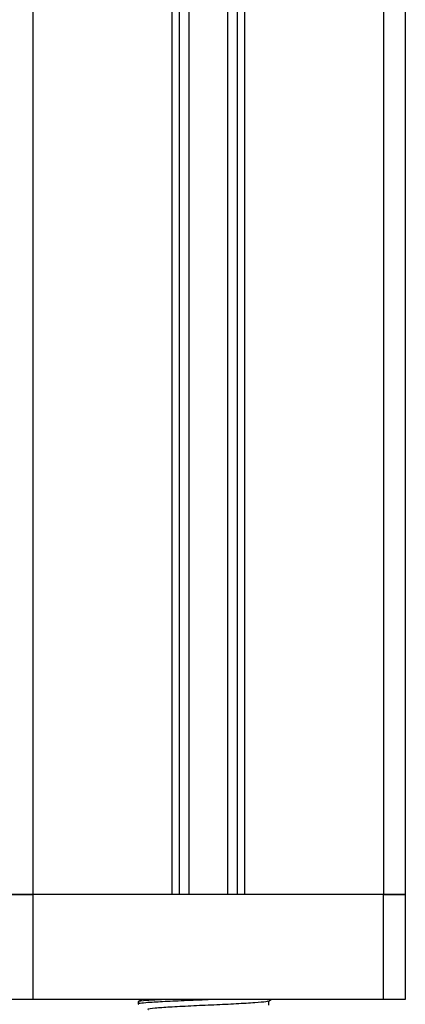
# Model space of a CAD drawing. Header units: millimetres. Extents: x 0 to 420, y 0 to 297.
# Tile 70 of 73: x 276.83 to 279.03, y 216.16 to 221.77. Entities that reach past the tile are written whole.
import ezdxf

# ---------------------------------------------------------------- set-up
doc = ezdxf.new("R2010")
doc.units = ezdxf.units.MM

msp = doc.modelspace()

# ---------------------------------------------------------------- linework, layer by layer
at = {"color": 7, "linetype": 'Continuous', "lineweight": 25}
for p, q in [((276.90343, 231.28329), (276.90343, 216.78329)), ((277.69593, 231.28329), (277.69593, 216.78329)), ((277.73855, 231.28329), (277.73855, 216.78329)), ((277.79338, 231.28329), (277.79338, 216.78329)), ((278.01348, 231.28329), (278.01348, 216.78329)), ((278.06831, 231.28329), (278.06831, 216.78329)), ((278.11093, 231.28329), (278.11093, 216.78329)), ((278.90343, 231.28329), (278.90343, 216.78329)), ((279.02843, 223.41257), (279.02843, 216.78329)), ((276.90343, 216.78329), (276.77843, 216.78329)), ((276.77843, 216.78329), (276.90343, 216.78329)), ((277.69593, 216.78329), (276.90343, 216.78329)), ((276.90343, 216.78329), (276.90343, 216.18329)), ((278.90343, 216.78329), (276.90343, 216.78329)), ((278.90343, 216.78329), (278.11093, 216.78329)), ((279.02843, 216.78329), (278.90343, 216.78329)), ((278.90343, 216.18329), (278.90343, 216.78329)), ((278.90343, 216.78329), (279.02843, 216.78329)), ((279.02843, 216.78329), (279.02843, 216.18329)), ((276.90343, 216.18329), (276.77843, 216.18329)), ((278.90343, 216.18329), (276.90343, 216.18329)), ((277.52648, 216.18329), (277.50442, 216.17052)), ((278.24759, 216.17396), (278.26371, 216.18329)), ((278.2493, 216.15057), (278.2493, 216.17495)), ((279.02843, 216.18329), (278.90343, 216.18329)), ((277.50343, 216.16939), (277.50343, 216.15686))]:
    msp.add_line(p, q, dxfattribs=at)
for points, knots in [([(277.93811, 216.18329), (277.89153, 216.18153), (277.79691, 216.17794), (277.66774, 216.17188), (277.57413, 216.1669), (277.52179, 216.16239), (277.50028, 216.15895), (277.50503, 216.15714), (277.50576, 216.15686)], [0, 0, 0, 0, 0.2095728, 0.4256585, 0.6350059, 0.7991923, 0.9690262, 1, 1, 1, 1]), ([(277.64928, 216.18329), (277.61515, 216.18143), (277.54517, 216.17762), (277.50034, 216.17282), (277.5081, 216.17004), (277.50993, 216.16939)], [0, 0, 0, 0, 0.4213308, 0.8639117, 1, 1, 1, 1]), ([(278.24497, 216.17401), (278.24194, 216.17282), (278.23365, 216.16958), (278.17366, 216.16486), (278.06882, 216.15815), (277.93759, 216.15217), (277.80198, 216.14628), (277.68072, 216.13955), (277.59576, 216.13397), (277.55474, 216.12905), (277.56159, 216.12627), (277.56323, 216.12561)], [0, 0, 0, 0, 0.07201471, 0.19635274, 0.32581288, 0.45211544, 0.57800969, 0.70754555, 0.83205746, 0.95999345, 1, 1, 1, 1])]:
    msp.add_open_spline(points, degree=3, knots=knots, dxfattribs=at)

doc.saveas('drawing.dxf')
